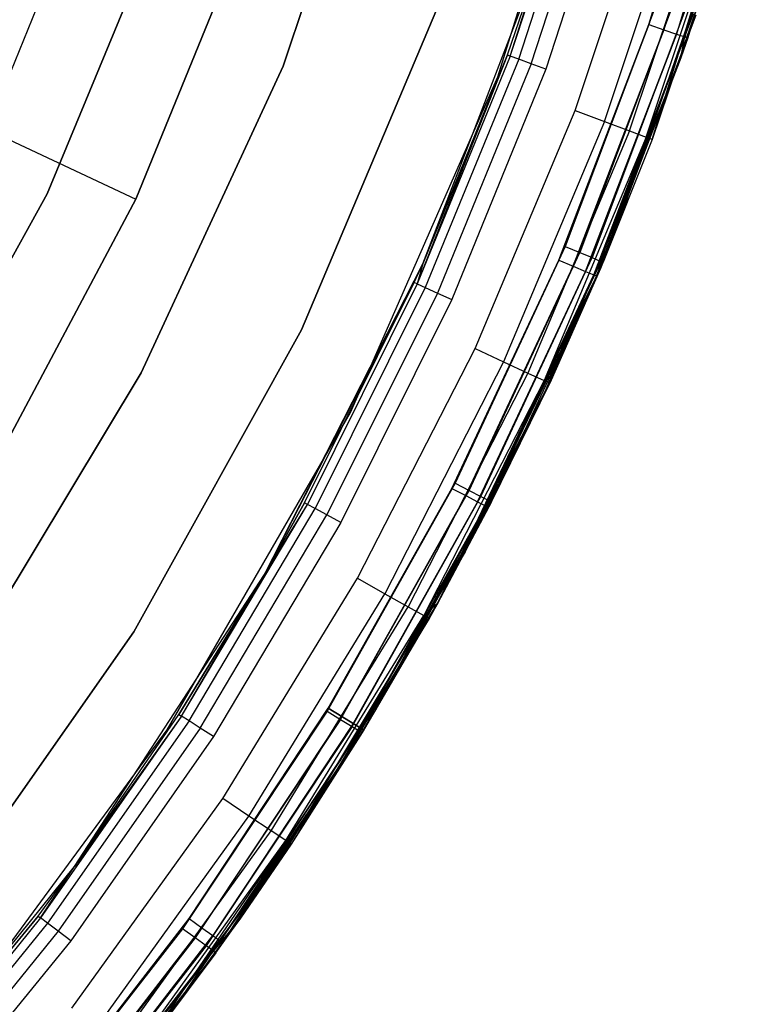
# Model space of a CAD drawing. Extents: x 0.04 to 8.54, y 0.04 to 8.54.
# Tile 18 of 36: x 7.5 to 8.41, y 1.75 to 2.94. Entities that reach past the tile are written whole.
import ezdxf

# ---------------------------------------------------------------- set-up
doc = ezdxf.new("R2010")
doc.units = 0
doc.header["$LTSCALE"] = 2.54
doc.layers.get('0').update_dxf_attribs({"color": 13, "linetype": 'CONTINUOUS'})

# ---------------------------------------------------------------- blocks, each defined once
blk = doc.blocks.new('MURTER_STL')
at = {"color": 0}
for p, q in [((8.0845, 2.8737, -5.3), (8.2176, 3.2994, -5.3)), ((8.0845, 2.8737, -2.6), (8.2176, 3.2994, -2.6)), ((8.0845, 2.8737, -5.3), (8.2176, 3.2994, -5.3)), ((8.0845, 2.8737, -2.6), (8.2176, 3.2994, -2.6)), ((7.8233, 2.8867, -5.85), (7.9547, 3.2766, -5.85)), ((7.9547, 3.2766, -5.66), (7.8233, 2.8867, -5.66)), ((7.8233, 2.8867, -5.85), (7.9547, 3.2766, -5.85)), ((7.9547, 3.2766, -5.66), (7.8233, 2.8867, -5.66)), ((8.3567, 3.2309, -7.5), (8.2683, 2.9371, -7.5)), ((8.2683, 2.9371, -6), (8.3567, 3.2309, -6)), ((8.2683, 2.9371, -6), (8.3567, 3.2309, -6)), ((8.3567, 3.2309, -7.5), (8.2683, 2.9371, -7.5)), ((8.3752, 3.2261, -6.0038), (8.2864, 2.9309, -6.0038)), ((8.3752, 3.2261, -6.0038), (8.2864, 2.9309, -6.0038)), ((8.3752, 3.2261, -7.4962), (8.2864, 2.9309, -7.4962)), ((8.3752, 3.2261, -7.4962), (8.2864, 2.9309, -7.4962)), ((8.3909, 3.222, -6.0146), (8.3017, 2.9257, -6.0146)), ((8.3909, 3.222, -6.0146), (8.3017, 2.9257, -6.0146)), ((8.3909, 3.222, -7.4854), (8.3017, 2.9257, -7.4854)), ((8.3909, 3.222, -7.4854), (8.3017, 2.9257, -7.4854)), ((8.4013, 3.2192, -6.0309), (8.312, 2.9222, -6.0309)), ((8.4013, 3.2192, -6.0309), (8.312, 2.9222, -6.0309)), ((8.4013, 3.2192, -7.4691), (8.312, 2.9222, -7.4691)), ((8.4013, 3.2192, -7.4691), (8.312, 2.9222, -7.4691)), ((8.3156, 2.921, -7.45), (8.405, 3.2183, -7.45)), ((8.405, 3.2183, -6.05), (8.3156, 2.921, -6.05)), ((8.405, 3.2183, -6.05), (8.3156, 2.921, -6.05)), ((8.3156, 2.921, -7.45), (8.405, 3.2183, -7.45)), ((8.0997, 2.8989, -6.0309), (8.1923, 3.1838, -6.0309)), ((8.0997, 2.8989, -6.0309), (8.1923, 3.1838, -6.0309)), ((8.1099, 2.8952, -6.0146), (8.2027, 3.1809, -6.0146)), ((8.1099, 2.8952, -6.0146), (8.2027, 3.1809, -6.0146)), ((8.1251, 2.8896, -6.0038), (8.2183, 3.1764, -6.0038)), ((8.1251, 2.8896, -6.0038), (8.2183, 3.1764, -6.0038)), ((8.2367, 3.1712, -6), (8.1431, 2.883, -6)), ((8.2367, 3.1712, -6), (8.1431, 2.883, -6)), ((7.5989, 3.1433, -5.9053), (7.4632, 2.8095, -5.9053)), ((7.5989, 3.1433, -5.9053), (7.4632, 2.8095, -5.9053)), ((8.1785, 2.8327, -2.4), (8.2778, 3.1307, -2.4)), ((8.1785, 2.8327, -2.4), (8.2778, 3.1307, -2.4)), ((8.2143, 2.8192, -2.4076), (8.3145, 3.12, -2.4076)), ((8.2143, 2.8192, -2.4076), (8.3145, 3.12, -2.4076)), ((7.6909, 3.1043, -5.66), (7.5364, 2.7314, -5.66)), ((7.5364, 2.7314, -5.3), (7.6909, 3.1043, -5.3)), ((7.5364, 2.7314, -5.3), (7.6909, 3.1043, -5.3)), ((7.6909, 3.1043, -5.66), (7.5364, 2.7314, -5.66)), ((8.3739, 3.1054, -5.3), (8.2301, 2.6921, -5.3)), ((8.2301, 2.6921, -6), (8.3739, 3.1054, -6)), ((8.3739, 3.1054, -5.3), (8.2301, 2.6921, -5.3)), ((8.2301, 2.6921, -6), (8.3739, 3.1054, -6)), ((8.2447, 2.8078, -2.4293), (8.3457, 3.1109, -2.4293)), ((8.2447, 2.8078, -2.4293), (8.3457, 3.1109, -2.4293)), ((8.265, 2.8002, -2.4617), (8.3665, 3.1048, -2.4617)), ((8.265, 2.8002, -2.4617), (8.3665, 3.1048, -2.4617)), ((8.2721, 2.7975, -2.5), (8.3665, 3.1048, -2.4617)), ((8.2721, 2.7975, -2.5), (8.3665, 3.1048, -2.4617)), ((7.6443, 2.7247, -5.7053), (7.7878, 3.0776, -5.7053)), ((7.7878, 3.0776, -4.1053), (7.6443, 2.7247, -4.1053)), ((7.7878, 3.0776, -4.1053), (7.6443, 2.7247, -4.1053)), ((7.6443, 2.7247, -5.7053), (7.7878, 3.0776, -5.7053)), ((8.2126, 2.648, -5.25), (8.3629, 3.0661, -2.5)), ((8.2126, 2.648, -5.25), (8.3629, 3.0661, -2.5)), ((8.3629, 3.0661, -2.5), (8.2721, 2.7975, -2.5)), ((8.3629, 3.0661, -2.5), (8.2721, 2.7975, -2.5)), ((7.9931, 2.6459, -7.5), (8.145, 3.0417, -7.5)), ((7.9931, 2.6459, -7.5), (8.145, 3.0417, -7.5)), ((8.0961, 2.9002, -6.05), (8.145, 3.0417, -7.5)), ((8.0961, 2.9002, -6.05), (8.145, 3.0417, -7.5)), ((8.0961, 2.9002, -6.05), (8.145, 3.0417, -6.05)), ((8.0961, 2.9002, -6.05), (8.145, 3.0417, -6.05)), ((8.0997, 2.8989, -6.0309), (8.145, 3.0417, -6.05)), ((8.0997, 2.8989, -6.0309), (8.145, 3.0417, -6.05)), ((8.2784, 2.9649, -5.3), (8.1665, 2.6673, -5.3)), ((8.2784, 2.9649, -5.3), (8.1665, 2.6673, -5.3)), ((7.8455, 2.5659, -6), (8.009, 2.9532, -6)), ((8.009, 2.9532, -5.85), (7.8455, 2.5659, -5.85)), ((7.8455, 2.5659, -6), (8.009, 2.9532, -6)), ((8.009, 2.9532, -5.85), (7.8455, 2.5659, -5.85)), ((8.2965, 2.9589, -5.2962), (8.1842, 2.6599, -5.2962)), ((8.2965, 2.9589, -5.2962), (8.1842, 2.6599, -5.2962)), ((8.3119, 2.9537, -5.2854), (8.1991, 2.6536, -5.2854)), ((8.3119, 2.9537, -5.2854), (8.1991, 2.6536, -5.2854)), ((8.3222, 2.9503, -5.2691), (8.2091, 2.6495, -5.2691)), ((8.3222, 2.9503, -5.2691), (8.2091, 2.6495, -5.2691)), ((8.2126, 2.648, -5.25), (8.3258, 2.9491, -5.25)), ((8.2126, 2.648, -5.25), (8.3258, 2.9491, -5.25)), ((8.2683, 2.9371, -7.5), (8.1587, 2.6506, -7.5)), ((8.1587, 2.6506, -6), (8.2683, 2.9371, -6)), ((8.1587, 2.6506, -6), (8.2683, 2.9371, -6)), ((8.2683, 2.9371, -7.5), (8.1587, 2.6506, -7.5)), ((8.2683, 2.9371, -6), (8.2864, 2.9309, -6.0038)), ((8.2683, 2.9371, -6), (8.2864, 2.9309, -6.0038)), ((8.2683, 2.9371, -7.5), (8.2864, 2.9309, -7.4962)), ((8.2683, 2.9371, -7.5), (8.2864, 2.9309, -7.4962)), ((8.2864, 2.9309, -6.0038), (8.1763, 2.6431, -6.0038)), ((8.2864, 2.9309, -6.0038), (8.1763, 2.6431, -6.0038)), ((8.1763, 2.6431, -7.4962), (8.2864, 2.9309, -7.4962)), ((8.1763, 2.6431, -7.4962), (8.2864, 2.9309, -7.4962)), ((8.3017, 2.9257, -6.0146), (8.1912, 2.6368, -6.0146)), ((8.3017, 2.9257, -6.0146), (8.1912, 2.6368, -6.0146)), ((8.1912, 2.6368, -7.4854), (8.3017, 2.9257, -7.4854)), ((8.1912, 2.6368, -7.4854), (8.3017, 2.9257, -7.4854)), ((8.2864, 2.9309, -6.0038), (8.3017, 2.9257, -6.0146)), ((8.2864, 2.9309, -6.0038), (8.3017, 2.9257, -6.0146)), ((8.2864, 2.9309, -7.4962), (8.3017, 2.9257, -7.4854)), ((8.2864, 2.9309, -7.4962), (8.3017, 2.9257, -7.4854)), ((8.3017, 2.9257, -6.0146), (8.312, 2.9222, -6.0309)), ((8.3017, 2.9257, -6.0146), (8.312, 2.9222, -6.0309)), ((8.3017, 2.9257, -7.4854), (8.312, 2.9222, -7.4691)), ((8.3017, 2.9257, -7.4854), (8.312, 2.9222, -7.4691)), ((8.312, 2.9222, -6.0309), (8.2012, 2.6325, -6.0309)), ((8.312, 2.9222, -6.0309), (8.2012, 2.6325, -6.0309)), ((8.2012, 2.6325, -7.4691), (8.312, 2.9222, -7.4691)), ((8.2012, 2.6325, -7.4691), (8.312, 2.9222, -7.4691)), ((8.2047, 2.631, -6.05), (8.312, 2.9222, -6.0309)), ((8.2047, 2.631, -6.05), (8.312, 2.9222, -6.0309)), ((8.3073, 2.8969, -6.05), (8.312, 2.9222, -6.0309)), ((8.3073, 2.8969, -6.05), (8.312, 2.9222, -6.0309)), ((8.3073, 2.8969, -7.45), (8.312, 2.9222, -7.4691)), ((8.3073, 2.8969, -7.45), (8.312, 2.9222, -7.4691)), ((8.3073, 2.8969, -7.45), (8.3156, 2.921, -7.45)), ((8.3156, 2.921, -6.05), (8.3073, 2.8969, -6.05)), ((8.3156, 2.921, -6.05), (8.3073, 2.8969, -6.05)), ((8.3073, 2.8969, -7.45), (8.3156, 2.921, -7.45)), ((8.3156, 2.921, -6.05), (8.312, 2.9222, -6.0309)), ((8.3156, 2.921, -6.05), (8.312, 2.9222, -6.0309)), ((8.312, 2.9222, -7.4691), (8.3156, 2.921, -7.45)), ((8.312, 2.9222, -7.4691), (8.3156, 2.921, -7.45)), ((8.3156, 2.921, -7.45), (8.3156, 2.921, -6.05)), ((8.3156, 2.921, -7.45), (8.3156, 2.921, -6.05)), ((8.0961, 2.9002, -6.05), (7.9863, 2.6216, -6.0309)), ((8.0961, 2.9002, -6.05), (7.9863, 2.6216, -6.0309)), ((7.9931, 2.6459, -6.05), (8.0961, 2.9002, -6.05)), ((8.0961, 2.9002, -6.05), (7.9931, 2.6459, -7.5)), ((8.0961, 2.9002, -6.05), (7.9931, 2.6459, -7.5)), ((7.9931, 2.6459, -6.05), (8.0961, 2.9002, -6.05)), ((8.0961, 2.9002, -6.05), (8.0997, 2.8989, -6.0309)), ((8.0961, 2.9002, -6.05), (8.0997, 2.8989, -6.0309)), ((8.0997, 2.8989, -6.0309), (7.9863, 2.6216, -6.0309)), ((8.0997, 2.8989, -6.0309), (7.9863, 2.6216, -6.0309)), ((8.1099, 2.8952, -6.0146), (7.9962, 2.6171, -6.0146)), ((8.1099, 2.8952, -6.0146), (7.9962, 2.6171, -6.0146)), ((8.1251, 2.8896, -6.0038), (8.011, 2.6104, -6.0038)), ((8.1251, 2.8896, -6.0038), (8.011, 2.6104, -6.0038)), ((8.1099, 2.8952, -6.0146), (8.0997, 2.8989, -6.0309)), ((8.1099, 2.8952, -6.0146), (8.0997, 2.8989, -6.0309)), ((8.1251, 2.8896, -6.0038), (8.1099, 2.8952, -6.0146)), ((8.1251, 2.8896, -6.0038), (8.1099, 2.8952, -6.0146)), ((8.1431, 2.883, -6), (8.1251, 2.8896, -6.0038)), ((8.1431, 2.883, -6), (8.1251, 2.8896, -6.0038)), ((8.2012, 2.6325, -7.4691), (8.3073, 2.8969, -7.45)), ((8.2012, 2.6325, -7.4691), (8.3073, 2.8969, -7.45)), ((8.2047, 2.631, -7.45), (8.3073, 2.8969, -7.45)), ((8.3073, 2.8969, -6.05), (8.2047, 2.631, -6.05)), ((8.3073, 2.8969, -6.05), (8.2047, 2.631, -6.05)), ((8.2047, 2.631, -7.45), (8.3073, 2.8969, -7.45)), ((8.3073, 2.8969, -7.45), (8.3073, 2.8969, -6.05)), ((8.3073, 2.8969, -7.45), (8.3073, 2.8969, -6.05)), ((7.6506, 2.5133, -5.85), (7.8233, 2.8867, -5.85)), ((7.8233, 2.8867, -5.66), (7.6506, 2.5133, -5.66)), ((7.6506, 2.5133, -5.85), (7.8233, 2.8867, -5.85)), ((7.8233, 2.8867, -5.66), (7.6506, 2.5133, -5.66)), ((7.8233, 2.8867, -5.85), (7.8233, 2.8867, -5.66)), ((7.8233, 2.8867, -5.85), (7.8233, 2.8867, -5.66)), ((8.1431, 2.883, -6), (8.0284, 2.6026, -6)), ((8.1431, 2.883, -6), (8.0284, 2.6026, -6)), ((7.9053, 2.4653, -5.3), (8.0845, 2.8737, -5.3)), ((7.9053, 2.4653, -2.6), (8.0845, 2.8737, -2.6)), ((7.9053, 2.4653, -5.3), (8.0845, 2.8737, -5.3)), ((7.9053, 2.4653, -2.6), (8.0845, 2.8737, -2.6)), ((8.0845, 2.8737, -2.6), (8.0845, 2.8737, -5.3)), ((8.0845, 2.8737, -2.6), (8.0845, 2.8737, -5.3)), ((8.0569, 2.543, -2.4), (8.1785, 2.8327, -2.4)), ((8.0569, 2.543, -2.4), (8.1785, 2.8327, -2.4)), ((8.1785, 2.8327, -2.4), (8.2143, 2.8192, -2.4076)), ((8.1785, 2.8327, -2.4), (8.2143, 2.8192, -2.4076)), ((8.2143, 2.8192, -2.4076), (8.0916, 2.5269, -2.4076)), ((8.2143, 2.8192, -2.4076), (8.0916, 2.5269, -2.4076)), ((8.2143, 2.8192, -2.4076), (8.2447, 2.8078, -2.4293)), ((8.2143, 2.8192, -2.4076), (8.2447, 2.8078, -2.4293)), ((7.4632, 2.8095, -5.9053), (7.6443, 2.7247, -5.7053)), ((7.4632, 2.8095, -5.9053), (7.6443, 2.7247, -5.7053)), ((8.2447, 2.8078, -2.4293), (8.121, 2.5132, -2.4293)), ((8.2447, 2.8078, -2.4293), (8.121, 2.5132, -2.4293)), ((8.2447, 2.8078, -2.4293), (8.265, 2.8002, -2.4617)), ((8.2447, 2.8078, -2.4293), (8.265, 2.8002, -2.4617)), ((8.265, 2.8002, -2.4617), (8.1407, 2.5041, -2.4617)), ((8.265, 2.8002, -2.4617), (8.1407, 2.5041, -2.4617)), ((8.265, 2.8002, -2.4617), (8.2095, 2.6404, -2.5)), ((8.265, 2.8002, -2.4617), (8.2095, 2.6404, -2.5)), ((8.2721, 2.7975, -2.5), (8.2095, 2.6404, -5.25)), ((8.2721, 2.7975, -2.5), (8.2095, 2.6404, -5.25)), ((8.2721, 2.7975, -2.5), (8.2095, 2.6404, -2.5)), ((8.2721, 2.7975, -2.5), (8.2095, 2.6404, -2.5)), ((8.2721, 2.7975, -2.5), (8.2126, 2.648, -5.25)), ((8.2721, 2.7975, -2.5), (8.2126, 2.648, -5.25)), ((8.2721, 2.7975, -2.5), (8.265, 2.8002, -2.4617)), ((8.2721, 2.7975, -2.5), (8.265, 2.8002, -2.4617)), ((7.5364, 2.7314, -5.66), (7.3411, 2.3781, -5.66)), ((7.3411, 2.3781, -5.3), (7.5364, 2.7314, -5.3)), ((7.3411, 2.3781, -5.3), (7.5364, 2.7314, -5.3)), ((7.5364, 2.7314, -5.66), (7.3411, 2.3781, -5.66)), ((7.4653, 2.3885, -5.7053), (7.6443, 2.7247, -5.7053)), ((7.6443, 2.7247, -4.1053), (7.4653, 2.3885, -4.1053)), ((7.6443, 2.7247, -4.1053), (7.4653, 2.3885, -4.1053)), ((7.4653, 2.3885, -5.7053), (7.6443, 2.7247, -5.7053)), ((7.5364, 2.7314, -5.66), (7.5364, 2.7314, -5.3)), ((7.5364, 2.7314, -5.66), (7.5364, 2.7314, -5.3)), ((7.6443, 2.7247, -5.7053), (7.6443, 2.7247, -4.1053)), ((7.6443, 2.7247, -5.7053), (7.6443, 2.7247, -4.1053)), ((8.2301, 2.6921, -5.3), (8.0446, 2.2958, -5.3)), ((8.0446, 2.2958, -6), (8.2301, 2.6921, -6)), ((8.2301, 2.6921, -5.3), (8.0446, 2.2958, -5.3)), ((8.0446, 2.2958, -6), (8.2301, 2.6921, -6)), ((8.2301, 2.6921, -5.3), (8.2301, 2.6921, -6)), ((8.2301, 2.6921, -5.3), (8.2301, 2.6921, -6)), ((8.1665, 2.6673, -5.3), (8.0325, 2.3791, -5.3)), ((8.1665, 2.6673, -5.3), (8.0325, 2.3791, -5.3)), ((8.0495, 2.3703, -5.2962), (8.1842, 2.6599, -5.2962)), ((8.0495, 2.3703, -5.2962), (8.1842, 2.6599, -5.2962)), ((8.1665, 2.6673, -5.3), (8.1842, 2.6599, -5.2962)), ((8.1665, 2.6673, -5.3), (8.1842, 2.6599, -5.2962)), ((8.1842, 2.6599, -5.2962), (8.1991, 2.6536, -5.2854)), ((8.1842, 2.6599, -5.2962), (8.1991, 2.6536, -5.2854)), ((8.1587, 2.6506, -7.5), (8.0285, 2.3728, -7.5)), ((8.0285, 2.3728, -6), (8.1587, 2.6506, -6)), ((8.0285, 2.3728, -6), (8.1587, 2.6506, -6)), ((8.1587, 2.6506, -7.5), (8.0285, 2.3728, -7.5)), ((8.0639, 2.3629, -5.2854), (8.1991, 2.6536, -5.2854)), ((8.0639, 2.3629, -5.2854), (8.1991, 2.6536, -5.2854)), ((8.0736, 2.358, -5.2691), (8.2091, 2.6495, -5.2691)), ((8.0736, 2.358, -5.2691), (8.2091, 2.6495, -5.2691)), ((8.1587, 2.6506, -6), (8.1763, 2.6431, -6.0038)), ((8.1587, 2.6506, -6), (8.1763, 2.6431, -6.0038)), ((8.1587, 2.6506, -7.5), (8.1763, 2.6431, -7.4962)), ((8.1587, 2.6506, -7.5), (8.1763, 2.6431, -7.4962)), ((8.1991, 2.6536, -5.2854), (8.2091, 2.6495, -5.2691)), ((8.1991, 2.6536, -5.2854), (8.2091, 2.6495, -5.2691)), ((8.2095, 2.6404, -5.25), (8.2091, 2.6495, -5.2691)), ((8.2091, 2.6495, -5.2691), (8.2126, 2.648, -5.25)), ((8.2095, 2.6404, -5.25), (8.2091, 2.6495, -5.2691)), ((8.2091, 2.6495, -5.2691), (8.2126, 2.648, -5.25)), ((8.2095, 2.6404, -5.25), (8.2126, 2.648, -5.25)), ((8.2095, 2.6404, -5.25), (8.2126, 2.648, -5.25)), ((7.8006, 2.2682, -7.5), (7.9931, 2.6459, -7.5)), ((7.8006, 2.2682, -7.5), (7.9931, 2.6459, -7.5)), ((7.9829, 2.6232, -6.05), (7.9931, 2.6459, -7.5)), ((7.9829, 2.6232, -6.05), (7.9931, 2.6459, -6.05)), ((7.9829, 2.6232, -6.05), (7.9931, 2.6459, -7.5)), ((7.9829, 2.6232, -6.05), (7.9931, 2.6459, -6.05)), ((7.9931, 2.6459, -6.05), (7.9863, 2.6216, -6.0309)), ((7.9931, 2.6459, -6.05), (7.9863, 2.6216, -6.0309)), ((7.9931, 2.6459, -6.05), (7.9931, 2.6459, -7.5)), ((7.9931, 2.6459, -6.05), (7.9931, 2.6459, -7.5)), ((8.1763, 2.6431, -6.0038), (8.0455, 2.3641, -6.0038)), ((8.1763, 2.6431, -6.0038), (8.0455, 2.3641, -6.0038)), ((8.0455, 2.3641, -7.4962), (8.1763, 2.6431, -7.4962)), ((8.0455, 2.3641, -7.4962), (8.1763, 2.6431, -7.4962)), ((8.1912, 2.6368, -6.0146), (8.0599, 2.3566, -6.0146)), ((8.1912, 2.6368, -6.0146), (8.0599, 2.3566, -6.0146)), ((8.0599, 2.3566, -7.4854), (8.1912, 2.6368, -7.4854)), ((8.0599, 2.3566, -7.4854), (8.1912, 2.6368, -7.4854)), ((8.0736, 2.358, -5.2691), (8.2095, 2.6404, -5.25)), ((8.0736, 2.358, -5.2691), (8.2095, 2.6404, -5.25)), ((8.077, 2.3563, -5.25), (8.2095, 2.6404, -5.25)), ((8.077, 2.3563, -5.25), (8.2095, 2.6404, -5.25)), ((8.2095, 2.6404, -2.5), (8.1407, 2.5041, -2.4617)), ((8.2095, 2.6404, -2.5), (8.1407, 2.5041, -2.4617)), ((8.2095, 2.6404, -5.25), (8.1476, 2.5008, -2.5)), ((8.2095, 2.6404, -5.25), (8.1476, 2.5008, -2.5)), ((8.2095, 2.6404, -2.5), (8.1476, 2.5008, -2.5)), ((8.2095, 2.6404, -2.5), (8.1476, 2.5008, -2.5)), ((8.1763, 2.6431, -6.0038), (8.1912, 2.6368, -6.0146)), ((8.1763, 2.6431, -6.0038), (8.1912, 2.6368, -6.0146)), ((8.1763, 2.6431, -7.4962), (8.1912, 2.6368, -7.4854)), ((8.1763, 2.6431, -7.4962), (8.1912, 2.6368, -7.4854)), ((8.1912, 2.6368, -6.0146), (8.2012, 2.6325, -6.0309)), ((8.1912, 2.6368, -6.0146), (8.2012, 2.6325, -6.0309)), ((8.1912, 2.6368, -7.4854), (8.2012, 2.6325, -7.4691)), ((8.1912, 2.6368, -7.4854), (8.2012, 2.6325, -7.4691)), ((8.2095, 2.6404, -5.25), (8.2095, 2.6404, -2.5)), ((8.2095, 2.6404, -5.25), (8.2095, 2.6404, -2.5)), ((8.2012, 2.6325, -6.0309), (8.0695, 2.3517, -6.0309)), ((8.2012, 2.6325, -6.0309), (8.0695, 2.3517, -6.0309)), ((8.0695, 2.3517, -7.4691), (8.2012, 2.6325, -7.4691)), ((8.0695, 2.3517, -7.4691), (8.2012, 2.6325, -7.4691)), ((8.1425, 2.4916, -6.05), (8.2012, 2.6325, -6.0309)), ((8.1425, 2.4916, -6.05), (8.2012, 2.6325, -6.0309)), ((8.1425, 2.4916, -7.45), (8.2012, 2.6325, -7.4691)), ((8.1425, 2.4916, -7.45), (8.2012, 2.6325, -7.4691)), ((8.1425, 2.4916, -7.45), (8.2047, 2.631, -7.45)), ((8.2047, 2.631, -6.05), (8.1425, 2.4916, -6.05)), ((8.2047, 2.631, -6.05), (8.1425, 2.4916, -6.05)), ((8.1425, 2.4916, -7.45), (8.2047, 2.631, -7.45)), ((8.2047, 2.631, -6.05), (8.2012, 2.6325, -6.0309)), ((8.2047, 2.631, -6.05), (8.2012, 2.6325, -6.0309)), ((8.2047, 2.631, -7.45), (8.2012, 2.6325, -7.4691)), ((8.2047, 2.631, -7.45), (8.2012, 2.6325, -7.4691)), ((8.2047, 2.631, -7.45), (8.2047, 2.631, -6.05)), ((8.2047, 2.631, -7.45), (8.2047, 2.631, -6.05)), ((7.9829, 2.6232, -6.05), (7.8006, 2.2682, -7.5)), ((7.9829, 2.6232, -6.05), (7.8006, 2.2682, -7.5)), ((7.8494, 2.3552, -6.05), (7.9829, 2.6232, -6.05)), ((7.8494, 2.3552, -6.05), (7.9829, 2.6232, -6.05)), ((7.9863, 2.6216, -6.0309), (7.8528, 2.3534, -6.0309)), ((7.9863, 2.6216, -6.0309), (7.8528, 2.3534, -6.0309)), ((7.9962, 2.6171, -6.0146), (7.8623, 2.3482, -6.0146)), ((7.9962, 2.6171, -6.0146), (7.8623, 2.3482, -6.0146)), ((7.9863, 2.6216, -6.0309), (7.9829, 2.6232, -6.05)), ((7.9863, 2.6216, -6.0309), (7.9829, 2.6232, -6.05)), ((7.9863, 2.6216, -6.0309), (7.9962, 2.6171, -6.0146)), ((7.9863, 2.6216, -6.0309), (7.9962, 2.6171, -6.0146)), ((7.9962, 2.6171, -6.0146), (8.011, 2.6104, -6.0038)), ((7.9962, 2.6171, -6.0146), (8.011, 2.6104, -6.0038)), ((8.011, 2.6104, -6.0038), (7.8766, 2.3405, -6.0038)), ((8.011, 2.6104, -6.0038), (7.8766, 2.3405, -6.0038)), ((8.0284, 2.6026, -6), (7.8934, 2.3313, -6)), ((8.0284, 2.6026, -6), (7.8934, 2.3313, -6)), ((8.011, 2.6104, -6.0038), (8.0284, 2.6026, -6)), ((8.011, 2.6104, -6.0038), (8.0284, 2.6026, -6)), ((7.6418, 2.1981, -6), (7.8455, 2.5659, -6)), ((7.8455, 2.5659, -5.85), (7.6418, 2.1981, -5.85)), ((7.6418, 2.1981, -6), (7.8455, 2.5659, -6)), ((7.8455, 2.5659, -5.85), (7.6418, 2.1981, -5.85)), ((7.8455, 2.5659, -6), (7.8455, 2.5659, -5.85)), ((7.8455, 2.5659, -6), (7.8455, 2.5659, -5.85)), ((7.9137, 2.2634, -2.4), (8.0569, 2.543, -2.4)), ((7.9137, 2.2634, -2.4), (8.0569, 2.543, -2.4)), ((8.0569, 2.543, -2.4), (8.0916, 2.5269, -2.4076)), ((8.0569, 2.543, -2.4), (8.0916, 2.5269, -2.4076)), ((8.0916, 2.5269, -2.4076), (7.9471, 2.2447, -2.4076)), ((8.0916, 2.5269, -2.4076), (7.9471, 2.2447, -2.4076)), ((8.0916, 2.5269, -2.4076), (8.121, 2.5132, -2.4293)), ((8.0916, 2.5269, -2.4076), (8.121, 2.5132, -2.4293)), ((7.4384, 2.1607, -5.85), (7.6506, 2.5133, -5.85)), ((7.6506, 2.5133, -5.66), (7.4384, 2.1607, -5.66)), ((7.4384, 2.1607, -5.85), (7.6506, 2.5133, -5.85)), ((7.6506, 2.5133, -5.66), (7.4384, 2.1607, -5.66)), ((7.6506, 2.5133, -5.85), (7.6506, 2.5133, -5.66)), ((7.6506, 2.5133, -5.85), (7.6506, 2.5133, -5.66)), ((8.121, 2.5132, -2.4293), (7.9754, 2.2288, -2.4293)), ((8.121, 2.5132, -2.4293), (7.9754, 2.2288, -2.4293)), ((8.1407, 2.5041, -2.4617), (7.9943, 2.2182, -2.4617)), ((8.1407, 2.5041, -2.4617), (7.9943, 2.2182, -2.4617)), ((8.1407, 2.5041, -2.4617), (8.0116, 2.2335, -2.5)), ((8.1407, 2.5041, -2.4617), (8.0116, 2.2335, -2.5)), ((8.121, 2.5132, -2.4293), (8.1407, 2.5041, -2.4617)), ((8.121, 2.5132, -2.4293), (8.1407, 2.5041, -2.4617)), ((8.1476, 2.5008, -2.5), (8.1407, 2.5041, -2.4617)), ((8.1476, 2.5008, -2.5), (8.1407, 2.5041, -2.4617)), ((8.1476, 2.5008, -2.5), (8.0116, 2.2335, -2.5)), ((8.1476, 2.5008, -2.5), (8.0116, 2.2335, -2.5)), ((8.077, 2.3563, -5.25), (8.1476, 2.5008, -2.5)), ((8.077, 2.3563, -5.25), (8.1476, 2.5008, -2.5)), ((8.1425, 2.4916, -6.05), (8.0695, 2.3517, -6.0309)), ((8.1425, 2.4916, -6.05), (8.0695, 2.3517, -6.0309)), ((8.0695, 2.3517, -7.4691), (8.1425, 2.4916, -7.45)), ((8.0695, 2.3517, -7.4691), (8.1425, 2.4916, -7.45)), ((8.0729, 2.3499, -7.45), (8.1425, 2.4916, -7.45)), ((8.1425, 2.4916, -6.05), (8.0729, 2.3499, -6.05)), ((8.1425, 2.4916, -6.05), (8.0729, 2.3499, -6.05)), ((8.0729, 2.3499, -7.45), (8.1425, 2.4916, -7.45)), ((8.1425, 2.4916, -7.45), (8.1425, 2.4916, -6.05)), ((8.1425, 2.4916, -7.45), (8.1425, 2.4916, -6.05)), ((7.6823, 2.079, -5.3), (7.9053, 2.4653, -5.3)), ((7.6823, 2.079, -2.6), (7.9053, 2.4653, -2.6)), ((7.6823, 2.079, -5.3), (7.9053, 2.4653, -5.3)), ((7.6823, 2.079, -2.6), (7.9053, 2.4653, -2.6)), ((7.9053, 2.4653, -2.6), (7.9053, 2.4653, -5.3)), ((7.9053, 2.4653, -2.6), (7.9053, 2.4653, -5.3)), ((8.0325, 2.3791, -5.3), (7.877, 2.1017, -5.3)), ((8.0325, 2.3791, -5.3), (7.877, 2.1017, -5.3)), ((8.0285, 2.3728, -7.5), (7.8783, 2.1053, -7.5)), ((7.8783, 2.1053, -6), (8.0285, 2.3728, -6)), ((7.8783, 2.1053, -6), (8.0285, 2.3728, -6)), ((8.0285, 2.3728, -7.5), (7.8783, 2.1053, -7.5)), ((8.0285, 2.3728, -6), (8.0455, 2.3641, -6.0038)), ((8.0285, 2.3728, -6), (8.0455, 2.3641, -6.0038)), ((8.0285, 2.3728, -7.5), (8.0455, 2.3641, -7.4962)), ((8.0285, 2.3728, -7.5), (8.0455, 2.3641, -7.4962)), ((8.0325, 2.3791, -5.3), (8.0495, 2.3703, -5.2962)), ((8.0325, 2.3791, -5.3), (8.0495, 2.3703, -5.2962)), ((7.8933, 2.0918, -5.2962), (8.0495, 2.3703, -5.2962)), ((7.8933, 2.0918, -5.2962), (8.0495, 2.3703, -5.2962)), ((8.0455, 2.3641, -6.0038), (7.8946, 2.0953, -6.0038)), ((8.0455, 2.3641, -6.0038), (7.8946, 2.0953, -6.0038)), ((8.0455, 2.3641, -7.4962), (7.8946, 2.0953, -7.4962)), ((8.0455, 2.3641, -7.4962), (7.8946, 2.0953, -7.4962)), ((7.9072, 2.0833, -5.2854), (8.0639, 2.3629, -5.2854)), ((7.9072, 2.0833, -5.2854), (8.0639, 2.3629, -5.2854)), ((8.0455, 2.3641, -6.0038), (8.0599, 2.3566, -6.0146)), ((8.0455, 2.3641, -6.0038), (8.0599, 2.3566, -6.0146)), ((8.0455, 2.3641, -7.4962), (8.0599, 2.3566, -7.4854)), ((8.0455, 2.3641, -7.4962), (8.0599, 2.3566, -7.4854)), ((8.0495, 2.3703, -5.2962), (8.0639, 2.3629, -5.2854)), ((8.0495, 2.3703, -5.2962), (8.0639, 2.3629, -5.2854)), ((8.0639, 2.3629, -5.2854), (8.0736, 2.358, -5.2691)), ((8.0639, 2.3629, -5.2854), (8.0736, 2.358, -5.2691)), ((7.6998, 2.0958, -6.0309), (7.8528, 2.3534, -6.0309)), ((7.6998, 2.0958, -6.0309), (7.8528, 2.3534, -6.0309)), ((7.7089, 2.09, -6.0146), (7.8623, 2.3482, -6.0146)), ((7.7089, 2.09, -6.0146), (7.8623, 2.3482, -6.0146)), ((7.8006, 2.2682, -6.05), (7.8494, 2.3552, -6.05)), ((7.8494, 2.3552, -6.05), (7.8006, 2.2682, -7.5)), ((7.8494, 2.3552, -6.05), (7.8006, 2.2682, -7.5)), ((7.8006, 2.2682, -6.05), (7.8494, 2.3552, -6.05)), ((7.8006, 2.2682, -6.05), (7.8528, 2.3534, -6.0309)), ((7.8006, 2.2682, -6.05), (7.8528, 2.3534, -6.0309)), ((7.8528, 2.3534, -6.0309), (7.8494, 2.3552, -6.05)), ((7.8528, 2.3534, -6.0309), (7.8494, 2.3552, -6.05)), ((7.8623, 2.3482, -6.0146), (7.8528, 2.3534, -6.0309)), ((7.8623, 2.3482, -6.0146), (7.8528, 2.3534, -6.0309)), ((7.8766, 2.3405, -6.0038), (7.8623, 2.3482, -6.0146)), ((7.8766, 2.3405, -6.0038), (7.8623, 2.3482, -6.0146)), ((8.0599, 2.3566, -6.0146), (7.9085, 2.0869, -6.0146)), ((8.0599, 2.3566, -6.0146), (7.9085, 2.0869, -6.0146)), ((8.0599, 2.3566, -7.4854), (7.9085, 2.0869, -7.4854)), ((8.0599, 2.3566, -7.4854), (7.9085, 2.0869, -7.4854)), ((7.9164, 2.0776, -5.2691), (8.0736, 2.358, -5.2691)), ((7.9164, 2.0776, -5.2691), (8.0736, 2.358, -5.2691)), ((8.0695, 2.3517, -6.0309), (7.9177, 2.0812, -6.0309)), ((8.0695, 2.3517, -6.0309), (7.9177, 2.0812, -6.0309)), ((8.0695, 2.3517, -7.4691), (7.9177, 2.0812, -7.4691)), ((8.0695, 2.3517, -7.4691), (7.9177, 2.0812, -7.4691)), ((8.0729, 2.3499, -7.45), (7.9177, 2.0812, -7.4691)), ((8.0729, 2.3499, -7.45), (7.9177, 2.0812, -7.4691)), ((7.9368, 2.1054, -6.05), (8.0695, 2.3517, -6.0309)), ((7.9368, 2.1054, -6.05), (8.0695, 2.3517, -6.0309)), ((7.9368, 2.1054, -7.45), (8.0729, 2.3499, -7.45)), ((8.0729, 2.3499, -6.05), (7.9368, 2.1054, -6.05)), ((8.0729, 2.3499, -6.05), (7.9368, 2.1054, -6.05)), ((7.9368, 2.1054, -7.45), (8.0729, 2.3499, -7.45)), ((8.0116, 2.2335, -5.25), (8.0736, 2.358, -5.2691)), ((8.0116, 2.2335, -5.25), (8.0736, 2.358, -5.2691)), ((8.0116, 2.2335, -5.25), (8.077, 2.3563, -5.25)), ((8.077, 2.3563, -5.25), (8.0116, 2.2335, -2.5)), ((8.077, 2.3563, -5.25), (8.0116, 2.2335, -2.5)), ((8.0116, 2.2335, -5.25), (8.077, 2.3563, -5.25)), ((8.0599, 2.3566, -6.0146), (8.0695, 2.3517, -6.0309)), ((8.0599, 2.3566, -6.0146), (8.0695, 2.3517, -6.0309)), ((8.0599, 2.3566, -7.4854), (8.0695, 2.3517, -7.4691)), ((8.0599, 2.3566, -7.4854), (8.0695, 2.3517, -7.4691)), ((8.0729, 2.3499, -6.05), (8.0695, 2.3517, -6.0309)), ((8.0729, 2.3499, -6.05), (8.0695, 2.3517, -6.0309)), ((8.0729, 2.3499, -7.45), (8.0695, 2.3517, -7.4691)), ((8.0729, 2.3499, -7.45), (8.0695, 2.3517, -7.4691)), ((8.0729, 2.3499, -7.45), (8.0729, 2.3499, -6.05)), ((8.0729, 2.3499, -7.45), (8.0729, 2.3499, -6.05)), ((8.077, 2.3563, -5.25), (8.0736, 2.358, -5.2691)), ((8.077, 2.3563, -5.25), (8.0736, 2.358, -5.2691)), ((7.7226, 2.0812, -6.0038), (7.8766, 2.3405, -6.0038)), ((7.7226, 2.0812, -6.0038), (7.8766, 2.3405, -6.0038)), ((7.8934, 2.3313, -6), (7.8766, 2.3405, -6.0038)), ((7.8934, 2.3313, -6), (7.8766, 2.3405, -6.0038)), ((7.8934, 2.3313, -6), (7.7386, 2.0708, -6)), ((7.8934, 2.3313, -6), (7.7386, 2.0708, -6)), ((8.0446, 2.2958, -5.3), (7.8193, 1.9207, -5.3)), ((7.8193, 1.9207, -6), (8.0446, 2.2958, -6)), ((8.0446, 2.2958, -5.3), (7.8193, 1.9207, -5.3)), ((7.8193, 1.9207, -6), (8.0446, 2.2958, -6)), ((8.0446, 2.2958, -5.3), (8.0446, 2.2958, -6)), ((8.0446, 2.2958, -5.3), (8.0446, 2.2958, -6)), ((7.5697, 1.9127, -7.5), (7.8006, 2.2682, -7.5)), ((7.5697, 1.9127, -7.5), (7.8006, 2.2682, -7.5)), ((7.8006, 2.2682, -7.5), (7.6966, 2.0979, -6.05)), ((7.6966, 2.0979, -6.05), (7.8006, 2.2682, -6.05)), ((7.8006, 2.2682, -7.5), (7.6966, 2.0979, -6.05)), ((7.6966, 2.0979, -6.05), (7.8006, 2.2682, -6.05)), ((7.6998, 2.0958, -6.0309), (7.8006, 2.2682, -6.05)), ((7.6998, 2.0958, -6.0309), (7.8006, 2.2682, -6.05)), ((7.8006, 2.2682, -6.05), (7.8006, 2.2682, -7.5)), ((7.8006, 2.2682, -6.05), (7.8006, 2.2682, -7.5)), ((7.7499, 1.9954, -2.4), (7.9137, 2.2634, -2.4)), ((7.7499, 1.9954, -2.4), (7.9137, 2.2634, -2.4)), ((7.9137, 2.2634, -2.4), (7.9471, 2.2447, -2.4076)), ((7.9137, 2.2634, -2.4), (7.9471, 2.2447, -2.4076)), ((7.7817, 1.9742, -2.4076), (7.9471, 2.2447, -2.4076)), ((7.7817, 1.9742, -2.4076), (7.9471, 2.2447, -2.4076)), ((7.9471, 2.2447, -2.4076), (7.9754, 2.2288, -2.4293)), ((7.9471, 2.2447, -2.4076), (7.9754, 2.2288, -2.4293)), ((7.8087, 1.9562, -2.4293), (7.9754, 2.2288, -2.4293)), ((7.8087, 1.9562, -2.4293), (7.9754, 2.2288, -2.4293)), ((7.9164, 2.0776, -5.2691), (8.0116, 2.2335, -5.25)), ((7.9164, 2.0776, -5.2691), (8.0116, 2.2335, -5.25)), ((7.9196, 2.0757, -5.25), (8.0116, 2.2335, -5.25)), ((8.0116, 2.2335, -2.5), (7.9196, 2.0757, -5.25)), ((8.0116, 2.2335, -2.5), (7.9196, 2.0757, -5.25)), ((7.9196, 2.0757, -5.25), (8.0116, 2.2335, -5.25)), ((7.9754, 2.2288, -2.4293), (7.9943, 2.2182, -2.4617)), ((7.9754, 2.2288, -2.4293), (7.9943, 2.2182, -2.4617)), ((8.0116, 2.2335, -2.5), (7.9943, 2.2182, -2.4617)), ((8.0116, 2.2335, -2.5), (7.9943, 2.2182, -2.4617)), ((8.0116, 2.2335, -2.5), (8.001, 2.2145, -2.5)), ((8.0116, 2.2335, -2.5), (8.001, 2.2145, -2.5)), ((8.0116, 2.2335, -5.25), (8.0116, 2.2335, -2.5)), ((8.0116, 2.2335, -5.25), (8.0116, 2.2335, -2.5)), ((7.8268, 1.9442, -2.4617), (7.9943, 2.2182, -2.4617)), ((7.8268, 1.9442, -2.4617), (7.9943, 2.2182, -2.4617)), ((7.9943, 2.2182, -2.4617), (8.001, 2.2145, -2.5)), ((7.9943, 2.2182, -2.4617), (8.001, 2.2145, -2.5)), ((8.001, 2.2145, -2.5), (7.8331, 1.94, -2.5)), ((8.001, 2.2145, -2.5), (7.8331, 1.94, -2.5)), ((7.9196, 2.0757, -5.25), (8.001, 2.2145, -2.5)), ((7.9196, 2.0757, -5.25), (8.001, 2.2145, -2.5)), ((7.4001, 1.854, -6), (7.6418, 2.1981, -6)), ((7.6418, 2.1981, -5.85), (7.4001, 1.854, -5.85)), ((7.4001, 1.854, -6), (7.6418, 2.1981, -6)), ((7.6418, 2.1981, -5.85), (7.4001, 1.854, -5.85)), ((7.6418, 2.1981, -6), (7.6418, 2.1981, -5.85)), ((7.6418, 2.1981, -6), (7.6418, 2.1981, -5.85)), ((7.5697, 1.9127, -7.5), (7.6966, 2.0979, -6.05)), ((7.5697, 1.9127, -7.5), (7.6966, 2.0979, -6.05)), ((7.5697, 1.9127, -6.05), (7.6966, 2.0979, -6.05)), ((7.5697, 1.9127, -6.05), (7.6966, 2.0979, -6.05)), ((7.6966, 2.0979, -6.05), (7.6998, 2.0958, -6.0309)), ((7.6966, 2.0979, -6.05), (7.6998, 2.0958, -6.0309)), ((7.877, 2.1017, -5.3), (7.701, 1.837, -5.3)), ((7.877, 2.1017, -5.3), (7.701, 1.837, -5.3)), ((7.8783, 2.1053, -7.5), (7.709, 1.8494, -7.5)), ((7.709, 1.8494, -6), (7.8783, 2.1053, -6)), ((7.709, 1.8494, -6), (7.8783, 2.1053, -6)), ((7.8783, 2.1053, -7.5), (7.709, 1.8494, -7.5)), ((7.877, 2.1017, -5.3), (7.8933, 2.0918, -5.2962)), ((7.877, 2.1017, -5.3), (7.8933, 2.0918, -5.2962)), ((7.8783, 2.1053, -6), (7.8946, 2.0953, -6.0038)), ((7.8783, 2.1053, -6), (7.8946, 2.0953, -6.0038)), ((7.8946, 2.0953, -7.4962), (7.8783, 2.1053, -7.5)), ((7.8946, 2.0953, -7.4962), (7.8783, 2.1053, -7.5)), ((7.9368, 2.1054, -6.05), (7.9177, 2.0812, -6.0309)), ((7.9368, 2.1054, -6.05), (7.9177, 2.0812, -6.0309)), ((7.9368, 2.1054, -7.45), (7.9177, 2.0812, -7.4691)), ((7.9368, 2.1054, -7.45), (7.9177, 2.0812, -7.4691)), ((7.921, 2.0792, -7.45), (7.9368, 2.1054, -7.45)), ((7.9368, 2.1054, -6.05), (7.921, 2.0792, -6.05)), ((7.9368, 2.1054, -6.05), (7.921, 2.0792, -6.05)), ((7.921, 2.0792, -7.45), (7.9368, 2.1054, -7.45)), ((7.9368, 2.1054, -7.45), (7.9368, 2.1054, -6.05)), ((7.9368, 2.1054, -7.45), (7.9368, 2.1054, -6.05)), ((7.6998, 2.0958, -6.0309), (7.5282, 1.8503, -6.0309)), ((7.6998, 2.0958, -6.0309), (7.5282, 1.8503, -6.0309)), ((7.7089, 2.09, -6.0146), (7.5369, 1.8437, -6.0146)), ((7.7089, 2.09, -6.0146), (7.5369, 1.8437, -6.0146)), ((7.6998, 2.0958, -6.0309), (7.5697, 1.9127, -6.05)), ((7.6998, 2.0958, -6.0309), (7.5697, 1.9127, -6.05)), ((7.7089, 2.09, -6.0146), (7.6998, 2.0958, -6.0309)), ((7.7089, 2.09, -6.0146), (7.6998, 2.0958, -6.0309)), ((7.7226, 2.0812, -6.0038), (7.7089, 2.09, -6.0146)), ((7.7226, 2.0812, -6.0038), (7.7089, 2.09, -6.0146)), ((7.8933, 2.0918, -5.2962), (7.7165, 1.8258, -5.2962)), ((7.8933, 2.0918, -5.2962), (7.7165, 1.8258, -5.2962)), ((7.8946, 2.0953, -6.0038), (7.7246, 1.8383, -6.0038)), ((7.8946, 2.0953, -6.0038), (7.7246, 1.8383, -6.0038)), ((7.8946, 2.0953, -7.4962), (7.7246, 1.8383, -7.4962)), ((7.8946, 2.0953, -7.4962), (7.7246, 1.8383, -7.4962)), ((7.9085, 2.0869, -6.0146), (7.7378, 1.8288, -6.0146)), ((7.9085, 2.0869, -6.0146), (7.7378, 1.8288, -6.0146)), ((7.9085, 2.0869, -7.4854), (7.7378, 1.8288, -7.4854)), ((7.9085, 2.0869, -7.4854), (7.7378, 1.8288, -7.4854)), ((7.8933, 2.0918, -5.2962), (7.9072, 2.0833, -5.2854)), ((7.8933, 2.0918, -5.2962), (7.9072, 2.0833, -5.2854)), ((7.8946, 2.0953, -6.0038), (7.9085, 2.0869, -6.0146)), ((7.8946, 2.0953, -6.0038), (7.9085, 2.0869, -6.0146)), ((7.9085, 2.0869, -7.4854), (7.8946, 2.0953, -7.4962)), ((7.9085, 2.0869, -7.4854), (7.8946, 2.0953, -7.4962)), ((7.9085, 2.0869, -6.0146), (7.9177, 2.0812, -6.0309)), ((7.9085, 2.0869, -6.0146), (7.9177, 2.0812, -6.0309)), ((7.9177, 2.0812, -7.4691), (7.9085, 2.0869, -7.4854)), ((7.9177, 2.0812, -7.4691), (7.9085, 2.0869, -7.4854)), ((7.4181, 1.7196, -5.3), (7.6823, 2.079, -5.3)), ((7.4181, 1.7196, -2.6), (7.6823, 2.079, -2.6)), ((7.4181, 1.7196, -5.3), (7.6823, 2.079, -5.3)), ((7.4181, 1.7196, -2.6), (7.6823, 2.079, -2.6)), ((7.7226, 2.0812, -6.0038), (7.5498, 1.8339, -6.0038)), ((7.7226, 2.0812, -6.0038), (7.5498, 1.8339, -6.0038)), ((7.6823, 2.079, -2.6), (7.6823, 2.079, -5.3)), ((7.6823, 2.079, -2.6), (7.6823, 2.079, -5.3)), ((7.7386, 2.0708, -6), (7.7226, 2.0812, -6.0038)), ((7.7386, 2.0708, -6), (7.7226, 2.0812, -6.0038)), ((7.9072, 2.0833, -5.2854), (7.7297, 1.8163, -5.2854)), ((7.9072, 2.0833, -5.2854), (7.7297, 1.8163, -5.2854)), ((7.9164, 2.0776, -5.2691), (7.7385, 1.81, -5.2691)), ((7.9164, 2.0776, -5.2691), (7.7385, 1.81, -5.2691)), ((7.9196, 2.0757, -5.25), (7.7385, 1.81, -5.2691)), ((7.9196, 2.0757, -5.25), (7.7385, 1.81, -5.2691)), ((7.9177, 2.0812, -6.0309), (7.7466, 1.8225, -6.0309)), ((7.9177, 2.0812, -6.0309), (7.7466, 1.8225, -6.0309)), ((7.9177, 2.0812, -7.4691), (7.7466, 1.8225, -7.4691)), ((7.9177, 2.0812, -7.4691), (7.7466, 1.8225, -7.4691)), ((7.7497, 1.8203, -7.45), (7.921, 2.0792, -7.45)), ((7.921, 2.0792, -6.05), (7.7497, 1.8203, -6.05)), ((7.921, 2.0792, -6.05), (7.7497, 1.8203, -6.05)), ((7.7497, 1.8203, -7.45), (7.921, 2.0792, -7.45)), ((7.7716, 1.85, -5.25), (7.9196, 2.0757, -5.25)), ((7.7716, 1.85, -5.25), (7.9196, 2.0757, -5.25)), ((7.9196, 2.0757, -5.25), (7.8331, 1.94, -2.5)), ((7.9196, 2.0757, -5.25), (7.8331, 1.94, -2.5)), ((7.9072, 2.0833, -5.2854), (7.9164, 2.0776, -5.2691)), ((7.9072, 2.0833, -5.2854), (7.9164, 2.0776, -5.2691)), ((7.9196, 2.0757, -5.25), (7.9164, 2.0776, -5.2691)), ((7.9196, 2.0757, -5.25), (7.9164, 2.0776, -5.2691)), ((7.921, 2.0792, -6.05), (7.9177, 2.0812, -6.0309)), ((7.921, 2.0792, -6.05), (7.9177, 2.0812, -6.0309)), ((7.9177, 2.0812, -7.4691), (7.921, 2.0792, -7.45)), ((7.9177, 2.0812, -7.4691), (7.921, 2.0792, -7.45)), ((7.921, 2.0792, -7.45), (7.921, 2.0792, -6.05)), ((7.921, 2.0792, -7.45), (7.921, 2.0792, -6.05)), ((7.7386, 2.0708, -6), (7.5651, 1.8224, -6)), ((7.7386, 2.0708, -6), (7.5651, 1.8224, -6)), ((7.5662, 1.7405, -2.4), (7.7499, 1.9954, -2.4)), ((7.5662, 1.7405, -2.4), (7.7499, 1.9954, -2.4)), ((7.7817, 1.9742, -2.4076), (7.7499, 1.9954, -2.4)), ((7.7817, 1.9742, -2.4076), (7.7499, 1.9954, -2.4)), ((7.5964, 1.717, -2.4076), (7.7817, 1.9742, -2.4076)), ((7.5964, 1.717, -2.4076), (7.7817, 1.9742, -2.4076)), ((7.8087, 1.9562, -2.4293), (7.7817, 1.9742, -2.4076)), ((7.8087, 1.9562, -2.4293), (7.7817, 1.9742, -2.4076)), ((7.6219, 1.6971, -2.4293), (7.8087, 1.9562, -2.4293)), ((7.6219, 1.6971, -2.4293), (7.8087, 1.9562, -2.4293)), ((7.8268, 1.9442, -2.4617), (7.8087, 1.9562, -2.4293)), ((7.8268, 1.9442, -2.4617), (7.8087, 1.9562, -2.4293)), ((7.639, 1.6837, -2.4617), (7.8268, 1.9442, -2.4617)), ((7.639, 1.6837, -2.4617), (7.8268, 1.9442, -2.4617)), ((7.645, 1.679, -2.5), (7.8268, 1.9442, -2.4617)), ((7.645, 1.679, -2.5), (7.8268, 1.9442, -2.4617)), ((7.7716, 1.85, -2.5), (7.8268, 1.9442, -2.4617)), ((7.7716, 1.85, -2.5), (7.8268, 1.9442, -2.4617)), ((7.8268, 1.9442, -2.4617), (7.8331, 1.94, -2.5)), ((7.8268, 1.9442, -2.4617), (7.8331, 1.94, -2.5)), ((7.7716, 1.85, -5.25), (7.8331, 1.94, -2.5)), ((7.8331, 1.94, -2.5), (7.7716, 1.85, -2.5)), ((7.7716, 1.85, -5.25), (7.8331, 1.94, -2.5)), ((7.8331, 1.94, -2.5), (7.7716, 1.85, -2.5)), ((7.8193, 1.9207, -5.3), (7.5567, 1.5707, -5.3)), ((7.5567, 1.5707, -6), (7.8193, 1.9207, -6)), ((7.8193, 1.9207, -5.3), (7.5567, 1.5707, -5.3)), ((7.5567, 1.5707, -6), (7.8193, 1.9207, -6)), ((7.8193, 1.9207, -5.3), (7.8193, 1.9207, -6)), ((7.8193, 1.9207, -5.3), (7.8193, 1.9207, -6)), ((7.303, 1.5832, -7.5), (7.5697, 1.9127, -7.5)), ((7.303, 1.5832, -7.5), (7.5697, 1.9127, -7.5)), ((7.5252, 1.8525, -6.05), (7.5697, 1.9127, -7.5)), ((7.5252, 1.8525, -6.05), (7.5697, 1.9127, -7.5)), ((7.5252, 1.8525, -6.05), (7.5697, 1.9127, -6.05)), ((7.5252, 1.8525, -6.05), (7.5697, 1.9127, -6.05)), ((7.5282, 1.8503, -6.0309), (7.5697, 1.9127, -6.05)), ((7.5282, 1.8503, -6.0309), (7.5697, 1.9127, -6.05)), ((7.5697, 1.9127, -7.5), (7.5697, 1.9127, -6.05)), ((7.5697, 1.9127, -7.5), (7.5697, 1.9127, -6.05)), ((7.5252, 1.8525, -6.05), (7.303, 1.5832, -7.5)), ((7.5252, 1.8525, -6.05), (7.303, 1.5832, -7.5)), ((7.3361, 1.6205, -6.05), (7.5252, 1.8525, -6.05)), ((7.3361, 1.6205, -6.05), (7.5252, 1.8525, -6.05)), ((7.5282, 1.8503, -6.0309), (7.339, 1.618, -6.0309)), ((7.5282, 1.8503, -6.0309), (7.339, 1.618, -6.0309)), ((7.709, 1.8494, -7.5), (7.5215, 1.6066, -7.5)), ((7.5215, 1.6066, -6), (7.709, 1.8494, -6)), ((7.5215, 1.6066, -6), (7.709, 1.8494, -6)), ((7.709, 1.8494, -7.5), (7.5215, 1.6066, -7.5)), ((7.5252, 1.8525, -6.05), (7.5282, 1.8503, -6.0309)), ((7.5252, 1.8525, -6.05), (7.5282, 1.8503, -6.0309)), ((7.5369, 1.8437, -6.0146), (7.5282, 1.8503, -6.0309)), ((7.5369, 1.8437, -6.0146), (7.5282, 1.8503, -6.0309)), ((7.7716, 1.85, -2.5), (7.645, 1.679, -2.5)), ((7.7716, 1.85, -2.5), (7.645, 1.679, -2.5)), ((7.709, 1.8494, -6), (7.7246, 1.8383, -6.0038)), ((7.709, 1.8494, -6), (7.7246, 1.8383, -6.0038)), ((7.709, 1.8494, -7.5), (7.7246, 1.8383, -7.4962)), ((7.709, 1.8494, -7.5), (7.7246, 1.8383, -7.4962)), ((7.7716, 1.85, -5.25), (7.7385, 1.81, -5.2691)), ((7.7716, 1.85, -5.25), (7.7385, 1.81, -5.2691)), ((7.7416, 1.8077, -5.25), (7.7716, 1.85, -2.5)), ((7.7416, 1.8077, -5.25), (7.7716, 1.85, -2.5)), ((7.7416, 1.8077, -5.25), (7.7716, 1.85, -5.25)), ((7.7416, 1.8077, -5.25), (7.7716, 1.85, -5.25)), ((7.7716, 1.85, -5.25), (7.7716, 1.85, -2.5)), ((7.7716, 1.85, -5.25), (7.7716, 1.85, -2.5)), ((7.5369, 1.8437, -6.0146), (7.3471, 1.6109, -6.0146)), ((7.5369, 1.8437, -6.0146), (7.3471, 1.6109, -6.0146)), ((7.5498, 1.8339, -6.0038), (7.3593, 1.6002, -6.0038)), ((7.5498, 1.8339, -6.0038), (7.3593, 1.6002, -6.0038)), ((7.701, 1.837, -5.3), (7.5055, 1.5863, -5.3)), ((7.701, 1.837, -5.3), (7.5055, 1.5863, -5.3)), ((7.7246, 1.8383, -6.0038), (7.5362, 1.5944, -6.0038)), ((7.7246, 1.8383, -6.0038), (7.5362, 1.5944, -6.0038)), ((7.5362, 1.5944, -7.4962), (7.7246, 1.8383, -7.4962)), ((7.5362, 1.5944, -7.4962), (7.7246, 1.8383, -7.4962)), ((7.5498, 1.8339, -6.0038), (7.5369, 1.8437, -6.0146)), ((7.5498, 1.8339, -6.0038), (7.5369, 1.8437, -6.0146)), ((7.5651, 1.8224, -6), (7.5498, 1.8339, -6.0038)), ((7.5651, 1.8224, -6), (7.5498, 1.8339, -6.0038)), ((7.7165, 1.8258, -5.2962), (7.701, 1.837, -5.3)), ((7.7165, 1.8258, -5.2962), (7.701, 1.837, -5.3)), ((7.7246, 1.8383, -6.0038), (7.7378, 1.8288, -6.0146)), ((7.7246, 1.8383, -6.0038), (7.7378, 1.8288, -6.0146)), ((7.7246, 1.8383, -7.4962), (7.7378, 1.8288, -7.4854)), ((7.7246, 1.8383, -7.4962), (7.7378, 1.8288, -7.4854)), ((7.5651, 1.8224, -6), (7.3737, 1.5875, -6)), ((7.5651, 1.8224, -6), (7.3737, 1.5875, -6)), ((7.7165, 1.8258, -5.2962), (7.5201, 1.574, -5.2962)), ((7.7165, 1.8258, -5.2962), (7.5201, 1.574, -5.2962)), ((7.7378, 1.8288, -6.0146), (7.5487, 1.584, -6.0146)), ((7.7378, 1.8288, -6.0146), (7.5487, 1.584, -6.0146)), ((7.5487, 1.584, -7.4854), (7.7378, 1.8288, -7.4854)), ((7.5487, 1.584, -7.4854), (7.7378, 1.8288, -7.4854)), ((7.7466, 1.8225, -6.0309), (7.557, 1.577, -6.0309)), ((7.7466, 1.8225, -6.0309), (7.557, 1.577, -6.0309)), ((7.557, 1.577, -7.4691), (7.7466, 1.8225, -7.4691)), ((7.557, 1.577, -7.4691), (7.7466, 1.8225, -7.4691)), ((7.6925, 1.7423, -6.05), (7.7466, 1.8225, -6.0309)), ((7.6925, 1.7423, -6.05), (7.7466, 1.8225, -6.0309)), ((7.6925, 1.7423, -7.45), (7.7466, 1.8225, -7.4691)), ((7.6925, 1.7423, -7.45), (7.7466, 1.8225, -7.4691)), ((7.7297, 1.8163, -5.2854), (7.7165, 1.8258, -5.2962)), ((7.7297, 1.8163, -5.2854), (7.7165, 1.8258, -5.2962)), ((7.7378, 1.8288, -6.0146), (7.7466, 1.8225, -6.0309)), ((7.7378, 1.8288, -6.0146), (7.7466, 1.8225, -6.0309)), ((7.7378, 1.8288, -7.4854), (7.7466, 1.8225, -7.4691)), ((7.7378, 1.8288, -7.4854), (7.7466, 1.8225, -7.4691)), ((7.7497, 1.8203, -6.05), (7.7466, 1.8225, -6.0309)), ((7.7497, 1.8203, -6.05), (7.7466, 1.8225, -6.0309)), ((7.7466, 1.8225, -7.4691), (7.7497, 1.8203, -7.45)), ((7.7466, 1.8225, -7.4691), (7.7497, 1.8203, -7.45)), ((7.7297, 1.8163, -5.2854), (7.5325, 1.5635, -5.2854)), ((7.7297, 1.8163, -5.2854), (7.5325, 1.5635, -5.2854)), ((7.7385, 1.81, -5.2691), (7.5408, 1.5565, -5.2691)), ((7.7385, 1.81, -5.2691), (7.5408, 1.5565, -5.2691)), ((7.6925, 1.7423, -7.45), (7.7497, 1.8203, -7.45)), ((7.7497, 1.8203, -6.05), (7.6925, 1.7423, -6.05)), ((7.7497, 1.8203, -6.05), (7.6925, 1.7423, -6.05)), ((7.6925, 1.7423, -7.45), (7.7497, 1.8203, -7.45)), ((7.7385, 1.81, -5.2691), (7.7297, 1.8163, -5.2854)), ((7.7385, 1.81, -5.2691), (7.7297, 1.8163, -5.2854)), ((7.7385, 1.81, -5.2691), (7.7416, 1.8077, -5.25)), ((7.7385, 1.81, -5.2691), (7.7416, 1.8077, -5.25)), ((7.7497, 1.8203, -7.45), (7.7497, 1.8203, -6.05)), ((7.7497, 1.8203, -7.45), (7.7497, 1.8203, -6.05)), ((7.5437, 1.5541, -5.25), (7.7416, 1.8077, -5.25)), ((7.5437, 1.5541, -5.25), (7.7416, 1.8077, -5.25)), ((7.7416, 1.8077, -5.25), (7.645, 1.679, -2.5)), ((7.7416, 1.8077, -5.25), (7.645, 1.679, -2.5))]:
    blk.add_line(p, q, dxfattribs=at)

msp = doc.modelspace()

# ---------------------------------------------------------------- block references
at = {"color": 0}
msp.add_blockref('MURTER_STL', (0, 0), dxfattribs=at)

doc.saveas('drawing.dxf')
